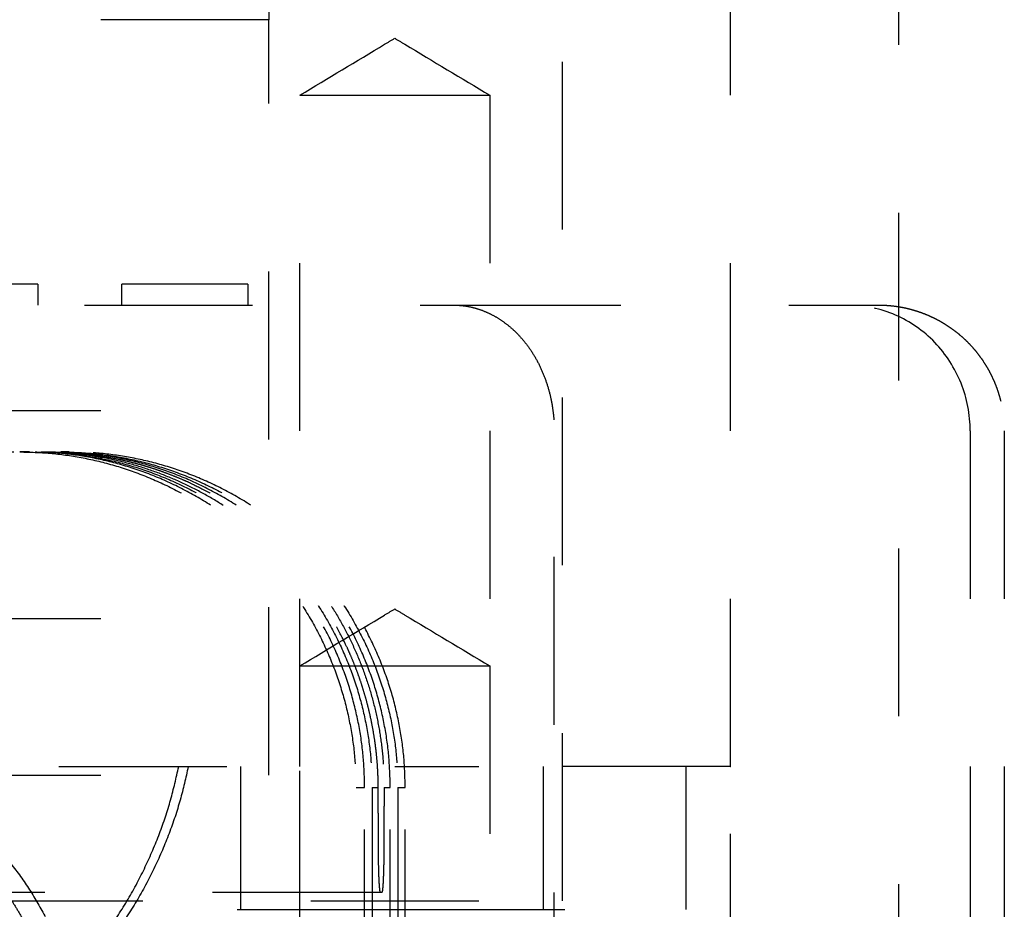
# Model space of a CAD drawing. Header units: millimetres. Extents: x -792 to 4548, y -647 to 5705.
# Tile 24 of 54: x -623 to -611, y -614 to -604. Entities that reach past the tile are written whole.
import ezdxf

# ---------------------------------------------------------------- set-up
doc = ezdxf.new("R2010")
doc.units = ezdxf.units.MM
doc.linetypes.add('Hidden', pattern=[4, 2, -2])
doc.layers.add('Make2D$Hidden$Curves', color=7, linetype='Hidden', true_color=0x8c8c8c)

msp = doc.modelspace()

# ---------------------------------------------------------------- linework, layer by layer
at = {"layer": 'Make2D$Hidden$Curves', "color": 253, "lineweight": -3, "true_color": 0xa0a0a0}
for points in [[(-612.747, -594.135), (-612.747, -607.635), (-612.747, -621.135)], [(-616.747, -614.335), (-616.747, -606.335), (-616.747, -598.335)], [(-620.247, -601.835), (-620.247, -602.835), (-620.247, -603.835)], [(-614.747, -612.735), (-614.747, -607.285), (-614.747, -601.835)], [(-620.247, -603.835), (-626.247, -603.835), (-632.247, -603.835)], [(-620.247, -612.835), (-620.247, -608.335), (-620.247, -603.835)], [(-619.877, -612.735), (-619.877, -608.735), (-619.877, -604.735)], [(-617.616, -604.735), (-617.616, -608.135), (-617.616, -611.535)], [(-622.997, -606.985), (-622.997, -607.11), (-622.997, -607.235)], [(-621.997, -607.235), (-621.997, -607.11), (-621.997, -606.985)], [(-621.197, -606.985), (-621.247, -606.985), (-621.297, -606.985)], [(-620.497, -606.985), (-620.497, -607.11), (-620.497, -607.235)], [(-634.442, -607.235), (-626.247, -607.235), (-618.052, -607.235)], [(-618.052, -607.235), (-615.703, -607.235), (-613.355, -607.235)], [(-632.247, -608.49), (-626.247, -608.49), (-620.247, -608.49)], [(-616.847, -616.235), (-616.847, -612.485), (-616.847, -608.735)], [(-611.893, -608.735), (-611.893, -612.485), (-611.893, -616.235)], [(-611.487, -608.735), (-611.487, -612.485), (-611.487, -616.235)], [(-629.284, -608.985), (-626.247, -608.985), (-623.21, -608.985)], [(-623.098, -608.985), (-623.154, -608.985), (-623.21, -608.985)], [(-623.031, -608.985), (-623.031, -608.985), (-623.031, -608.985)], [(-622.959, -608.985), (-622.911, -608.985), (-622.863, -608.985)], [(-622.625, -608.985), (-622.675, -608.985), (-622.724, -608.985)], [(-632.247, -610.968), (-626.247, -610.968), (-620.247, -610.968)], [(-619.877, -618.785), (-619.877, -615.16), (-619.877, -611.535)], [(-617.616, -611.535), (-617.616, -615.16), (-617.616, -618.785)], [(-634.747, -612.735), (-626.247, -612.735), (-617.747, -612.735)], [(-632.247, -612.835), (-626.247, -612.835), (-620.247, -612.835)], [(-620.579, -614.435), (-620.579, -613.585), (-620.579, -612.735)], [(-616.979, -612.735), (-616.979, -613.585), (-616.979, -614.435)], [(-615.279, -612.735), (-615.279, -613.585), (-615.279, -614.435)], [(-614.747, -619.535), (-614.747, -616.135), (-614.747, -612.735)], [(-619.208, -612.985), (-619.157, -612.985), (-619.105, -612.985)], [(-619.105, -619.485), (-619.105, -616.235), (-619.105, -612.985)], [(-619.017, -612.985), (-618.98, -612.985), (-618.943, -612.985)], [(-619.017, -612.985), (-619.017, -616.235), (-619.017, -619.485)], [(-618.941, -613.685), (-618.942, -613.335), (-618.943, -612.985)], [(-618.874, -612.985), (-618.875, -613.335), (-618.876, -613.685)], [(-618.874, -612.985), (-618.837, -612.985), (-618.8, -612.985)], [(-618.8, -619.485), (-618.8, -616.235), (-618.8, -612.985)], [(-618.71, -612.985), (-618.666, -612.985), (-618.622, -612.985)], [(-618.71, -612.985), (-618.71, -616.235), (-618.71, -619.485)], [(-618.622, -619.485), (-618.622, -616.235), (-618.622, -612.985)], [(-618.916, -614.235), (-621.145, -614.235), (-623.374, -614.235)], [(-618.9, -614.235), (-618.908, -614.235), (-618.916, -614.235)], [(-635.747, -614.335), (-626.247, -614.335), (-616.747, -614.335)], [(-620.625, -614.435), (-619.674, -614.435), (-618.722, -614.435)]]:
    msp.add_open_spline(points, degree=2, dxfattribs=at)
for points, knots in [([(-619.877, -604.735), (-619.54, -604.532), (-619.204, -604.33), (-618.867, -604.128), (-618.827, -604.104), (-618.787, -604.08), (-618.747, -604.056)], [0.364857, 0.364857, 0.364857, 0.364857, 1.543211, 1.543211, 1.543211, 1.683503, 1.683503, 1.683503, 1.683503]), ([(-618.747, -604.056), (-618.707, -604.08), (-618.667, -604.104), (-618.626, -604.128), (-618.29, -604.33), (-617.953, -604.532), (-617.616, -604.735)], [-0.140292, -0.140292, -0.140292, -0.140292, 0, 0, 0, 1.178354, 1.178354, 1.178354, 1.178354]), ([(-611.893, -608.735), (-611.893, -608.539), (-611.93, -608.346), (-612.075, -607.985), (-612.181, -607.82), (-612.448, -607.542), (-612.607, -607.431), (-612.959, -607.277), (-613.149, -607.237), (-613.346, -607.235), (-613.351, -607.235), (-613.355, -607.235)], [0, 0, 0, 0, 0.587802, 0.587802, 1.175616, 1.175616, 1.763455, 1.763455, 2.3572, 2.3572, 2.371148, 2.371148, 2.371148, 2.371148]), ([(-619.877, -611.535), (-619.54, -611.332), (-619.204, -611.13), (-618.867, -610.928), (-618.827, -610.904), (-618.787, -610.88), (-618.747, -610.856)], [0.364857, 0.364857, 0.364857, 0.364857, 1.543211, 1.543211, 1.543211, 1.683503, 1.683503, 1.683503, 1.683503]), ([(-618.747, -610.856), (-618.707, -610.88), (-618.667, -610.904), (-618.626, -610.928), (-618.29, -611.13), (-617.953, -611.332), (-617.616, -611.535)], [-0.140292, -0.140292, -0.140292, -0.140292, 0, 0, 0, 1.178354, 1.178354, 1.178354, 1.178354])]:
    msp.add_open_spline(points, degree=3, knots=knots, dxfattribs=at)
for points, weights in [([(-619.877, -604.735), (-619.877, -604.735), (-619.079, -604.735)], [1, 0.80430464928, 1]), ([(-622.997, -606.985), (-622.997, -606.985), (-623.697, -606.985)], [1, 0.707106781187, 1]), ([(-621.297, -606.985), (-621.997, -606.985), (-621.997, -606.985)], [1, 0.707106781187, 1]), ([(-620.497, -606.985), (-620.497, -606.985), (-621.197, -606.985)], [1, 0.707106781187, 1]), ([(-618.052, -607.235), (-616.847, -607.235), (-616.847, -608.735)], [1, 0.707106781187, 1]), ([(-613.355, -607.235), (-612.987, -607.235), (-612.987, -607.235)], [0.921282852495, 0.953146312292, 1]), ([(-623.21, -608.985), (-619.208, -608.985), (-619.208, -612.985)], [1, 0.707106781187, 1]), ([(-619.105, -612.985), (-619.105, -608.985), (-623.098, -608.985)], [1, 0.707106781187, 1]), ([(-623.031, -608.985), (-619.017, -608.985), (-619.017, -612.985)], [1, 0.707106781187, 1]), ([(-618.8, -612.985), (-618.8, -608.985), (-622.793, -608.985)], [1, 0.707106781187, 1]), ([(-622.724, -608.985), (-618.71, -608.985), (-618.71, -612.985)], [1, 0.707106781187, 1]), ([(-618.622, -612.985), (-618.622, -608.985), (-622.625, -608.985)], [1, 0.707106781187, 1]), ([(-619.877, -611.535), (-619.877, -611.535), (-619.079, -611.535)], [1, 0.804304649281, 1]), ([(-614.747, -612.735), (-614.747, -612.735), (-617.747, -612.735)], [1, 0.707106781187, 1]), ([(-614.747, -612.735), (-614.747, -612.735), (-617.616, -612.735)], [1, 0.716026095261, 0.982704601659]), ([(-618.916, -614.235), (-618.939, -614.235), (-618.941, -613.685)], [1, 0.724325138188, 0.9675877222]), ([(-618.876, -613.685), (-618.878, -614.217), (-618.9, -614.234)], [0.9675877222, 0.730109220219, 0.987183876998]), ([(-618.9, -614.235), (-618.9, -614.235), (-618.9, -614.235)], [0.991649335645, 0.995763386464, 1]), ([(-618.722, -614.435), (-615.279, -614.435), (-615.279, -614.435)], [1, 0.712835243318, 1])]:
    msp.add_rational_spline(points, weights, degree=2, dxfattribs=at)
for points, weights, knots in [([(-619.079, -604.735), (-618.534, -604.735), (-618.075, -604.735), (-617.616, -604.735), (-617.616, -604.735)], [1, 0.892809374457, 1, 0.892809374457, 1], [-2.112541, -2.112541, -2.112541, -1.05627, -1.05627, 0, 0, 0]), ([(-612.987, -607.235), (-612.365, -607.235), (-611.926, -607.674), (-611.487, -608.113), (-611.487, -608.735)], [1, 0.853553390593, 0.853553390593, 0.853553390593, 1], [0, 0, 0, 1.242641, 1.242641, 2.485281, 2.485281, 2.485281]), ([(-618.943, -612.985), (-618.946, -612.082), (-619.337, -611.267), (-620.43, -608.985), (-622.96, -608.985)], [0.878947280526, 0.914535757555, 1, 0.792571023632, 0.878947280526], [-6.879987, -6.879987, -6.879987, -5.067892, -5.067892, 0, 0, 0]), ([(-622.863, -608.985), (-621.96, -608.985), (-621.146, -609.372), (-618.865, -610.457), (-618.874, -612.985)], [0.878947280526, 0.914535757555, 1, 0.792571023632, 0.878947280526], [-6.86941, -6.86941, -6.86941, -5.063792, -5.063792, 0, 0, 0]), ([(-619.079, -611.535), (-618.534, -611.535), (-618.075, -611.535), (-617.616, -611.535), (-617.616, -611.535)], [1, 0.892809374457, 1, 0.892809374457, 1], [-2.112541, -2.112541, -2.112541, -1.05627, -1.05627, 0, 0, 0]), ([(-629.997, -616.235), (-629.997, -612.485), (-626.247, -612.485), (-622.497, -612.485), (-622.497, -616.235)], [1, 0.707106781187, 1, 0.707106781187, 1], [-11.780972, -11.780972, -11.780972, -5.890486, -5.890486, 0, 0, 0]), ([(-631.319, -612.735), (-630.496, -616.83), (-626.32, -616.83), (-622.143, -616.83), (-621.32, -612.735)], [1, 0.773646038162, 1, 0.773646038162, 1], [-13.998906, -13.998906, -13.998906, -6.999453, -6.999453, 0, 0, 0]), ([(-621.206, -612.735), (-622.029, -616.83), (-626.206, -616.83), (-630.382, -616.83), (-631.205, -612.735)], [1, 0.773646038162, 1, 0.773646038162, 1], [-13.998906, -13.998906, -13.998906, -6.999453, -6.999453, 0, 0, 0]), ([(-626.247, -612.985), (-629.497, -612.985), (-629.497, -616.235), (-629.497, -619.485), (-626.247, -619.485), (-622.997, -619.485), (-622.997, -616.235), (-622.997, -612.985), (-626.247, -612.985)], [1, 0.707106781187, 1, 0.707106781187, 1, 0.707106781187, 1, 0.707106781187, 1], [-20.420352, -20.420352, -20.420352, -15.315264, -15.315264, -10.210176, -10.210176, -5.105088, -5.105088, 0, 0, 0]), ([(-623.64, -613.899), (-622.747, -614.896), (-622.747, -616.235), (-622.747, -617.573), (-623.64, -618.57)], [0.854195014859, 0.863246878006, 1, 0.863246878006, 0.854195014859], [-5.356988, -5.356988, -5.356988, -2.678494, -2.678494, 0, 0, 0])]:
    msp.add_rational_spline(points, weights, degree=2, knots=knots, dxfattribs=at)

doc.saveas('drawing.dxf')
